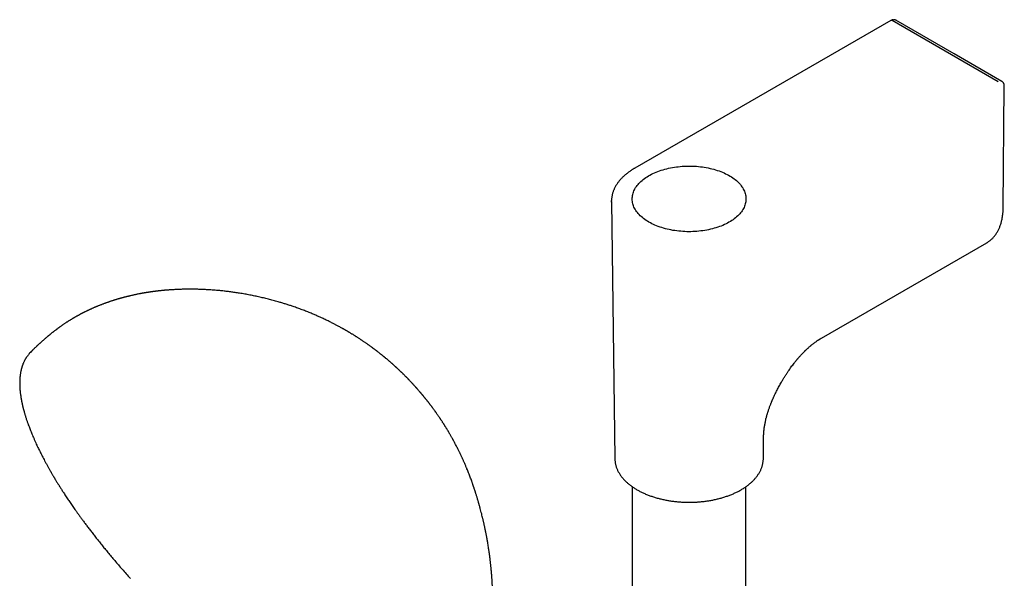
# Model space of a CAD drawing. Header units: millimetres. Extents: x 8 to 1020, y 12 to 2158.
# Tile 13 of 27: x 729 to 920, y 856 to 964. Entities that reach past the tile are written whole.
import ezdxf

# ---------------------------------------------------------------- set-up
doc = ezdxf.new("R2010")
doc.units = ezdxf.units.MM

msp = doc.modelspace()

# ---------------------------------------------------------------- linework, layer by layer
at = {"color": 7, "linetype": 'Continuous', "lineweight": 30}
for p, q in [((897.56, 964.28), (848.06, 935.71)), ((918.31, 952.43), (897.81, 964.26)), ((919.14, 952.45), (919.06, 952.51)), ((919.3, 928.08), (919.51, 951.61)), ((843.57, 929.29), (844.21, 879.5)), ((884.15, 902.83), (916.11, 921.28)), ((916.1, 921.27), (916.11, 921.28)), ((872.92, 879.5), (872.97, 883.75)), ((847.56, 874.08), (847.56, 743.32)), ((869.56, 743.32), (869.56, 874.08))]:
    msp.add_line(p, q, dxfattribs=at)
at = {"color": 7, "linetype": 'Continuous', "lineweight": 30, "flags": 128}
for points in [[(919.06, 952.51), (909.79, 957.86), (898.56, 964.33)], [(850.79, 925.28), (850.51, 925.44), (850.25, 925.61), (850, 925.78), (849.76, 925.96), (849.53, 926.14), (849.32, 926.33), (849.11, 926.52), (848.92, 926.72), (848.74, 926.92), (848.57, 927.12), (848.41, 927.32), (848.27, 927.53), (848.14, 927.75), (848.02, 927.96), (847.91, 928.18), (847.82, 928.4), (847.74, 928.62), (847.68, 928.84), (847.63, 929.06), (847.59, 929.29), (847.57, 929.51), (847.56, 929.74), (847.57, 929.97), (847.59, 930.19), (847.62, 930.41), (847.67, 930.64), (847.73, 930.86), (847.8, 931.08), (847.89, 931.3), (847.99, 931.52), (848.1, 931.74), (848.23, 931.95), (848.37, 932.16), (848.53, 932.37), (848.69, 932.57), (848.87, 932.77), (849.06, 932.97), (849.26, 933.16), (849.48, 933.35), (849.7, 933.53), (849.94, 933.71), (850.19, 933.89), (850.45, 934.05), (850.72, 934.22), (850.99, 934.38), (851.28, 934.53), (851.58, 934.67), (851.89, 934.81), (852.2, 934.95), (852.52, 935.08), (852.85, 935.2), (853.19, 935.31), (853.53, 935.42), (853.88, 935.52), (854.24, 935.61), (854.6, 935.69), (854.97, 935.77), (855.34, 935.84), (855.72, 935.9), (856.1, 935.96), (856.48, 936), (856.86, 936.04), (857.25, 936.07), (857.64, 936.1), (858.03, 936.11), (858.42, 936.12), (858.81, 936.12), (859.2, 936.11), (859.59, 936.09), (859.97, 936.07), (860.36, 936.03), (860.75, 935.99), (861.13, 935.94), (861.5, 935.89), (861.88, 935.82), (862.25, 935.75), (862.61, 935.67), (862.97, 935.59), (863.33, 935.49), (863.68, 935.39), (864.02, 935.28), (864.36, 935.17), (864.68, 935.04), (865.01, 934.92), (865.32, 934.78), (865.62, 934.64), (865.92, 934.49), (866.2, 934.34), (866.48, 934.18), (866.74, 934.01), (867, 933.84), (867.25, 933.67), (867.48, 933.49), (867.7, 933.3), (867.91, 933.11), (868.11, 932.92), (868.3, 932.72), (868.48, 932.52), (868.64, 932.31), (868.79, 932.11), (868.93, 931.9), (869.05, 931.68), (869.16, 931.47), (869.26, 931.25), (869.34, 931.03), (869.42, 930.81), (869.47, 930.58), (869.52, 930.36), (869.54, 930.13), (869.56, 929.91), (869.56, 929.68), (869.55, 929.46), (869.52, 929.23), (869.48, 929.01), (869.43, 928.79), (869.36, 928.56), (869.28, 928.34), (869.19, 928.12), (869.08, 927.91), (868.96, 927.69), (868.83, 927.48), (868.68, 927.27), (868.52, 927.07), (868.35, 926.86), (868.16, 926.67), (867.97, 926.47), (867.76, 926.28), (867.54, 926.09), (867.3, 925.91), (867.06, 925.74), (866.81, 925.57), (866.55, 925.4), (866.27, 925.24), (865.99, 925.08), (865.7, 924.93), (865.39, 924.79), (865.08, 924.65), (864.77, 924.52), (864.44, 924.4), (864.11, 924.28), (863.76, 924.17), (863.42, 924.07), (863.06, 923.97), (862.7, 923.89), (862.34, 923.8), (861.97, 923.73), (861.6, 923.66), (861.22, 923.61), (860.84, 923.56), (860.46, 923.51), (860.07, 923.48), (859.68, 923.45), (859.29, 923.43), (858.9, 923.42), (858.51, 923.42), (858.12, 923.42), (857.73, 923.44), (857.35, 923.46), (856.96, 923.49), (856.57, 923.52), (856.19, 923.57), (855.81, 923.62), (855.43, 923.68), (855.06, 923.75), (854.69, 923.82), (854.33, 923.91), (853.97, 924), (853.62, 924.09), (853.28, 924.2), (852.94, 924.31), (852.6, 924.43), (852.28, 924.56), (851.96, 924.69), (851.66, 924.83), (851.36, 924.97), (851.07, 925.12), (850.79, 925.28)], [(843.57, 929.14), (843.57, 929.29), (843.57, 929.46)], [(844.21, 879.5), (844.21, 879.49), (844.21, 879.49)]]:
    msp.add_lwpolyline(points, dxfattribs=at)
at = {"color": 7, "linetype": 'Continuous', "lineweight": 30}
for points, knots in [([(898.57, 964.33), (898.54, 964.35), (898.47, 964.38), (898.37, 964.42), (898.28, 964.43), (898.22, 964.44), (898.17, 964.45), (898.12, 964.45), (898.04, 964.44), (897.93, 964.43), (897.81, 964.4), (897.69, 964.35), (897.61, 964.31), (897.56, 964.28)], [0, 0, 0, 0, 0.118979, 0.219373, 0.300713, 0.362851, 0.40585, 0.438348, 0.51901, 0.640814, 0.744109, 0.864186, 1, 1, 1, 1]), ([(919.51, 951.61), (919.51, 951.66), (919.51, 951.76), (919.48, 951.89), (919.46, 951.98), (919.43, 952.05), (919.41, 952.1), (919.4, 952.14), (919.38, 952.18), (919.35, 952.22), (919.31, 952.28), (919.25, 952.35), (919.16, 952.43), (919.09, 952.48), (919.05, 952.51)], [0, 0, 0, 0, 0.144056, 0.263973, 0.358285, 0.426003, 0.471512, 0.513191, 0.552794, 0.594199, 0.657839, 0.746852, 0.861128, 1, 1, 1, 1]), ([(848.06, 935.71), (848.02, 935.68), (847.87, 935.6), (847.64, 935.46), (847.36, 935.28), (847.09, 935.09), (846.83, 934.91), (846.58, 934.71), (846.33, 934.52), (846.1, 934.31), (845.87, 934.11), (845.66, 933.9), (845.45, 933.69), (845.25, 933.47), (845.07, 933.25), (844.89, 933.02), (844.72, 932.8), (844.57, 932.57), (844.42, 932.33), (844.29, 932.1), (844.16, 931.86), (844.05, 931.61), (843.95, 931.37), (843.86, 931.13), (843.78, 930.88), (843.72, 930.63), (843.66, 930.38), (843.62, 930.12), (843.59, 929.87), (843.57, 929.65), (843.57, 929.52), (843.57, 929.47)], [0, 0, 0, 0, 0.016695, 0.052195, 0.087724, 0.123278, 0.158855, 0.194453, 0.230068, 0.265699, 0.301343, 0.336998, 0.37266, 0.408327, 0.443998, 0.479668, 0.515337, 0.551004, 0.586666, 0.622325, 0.657982, 0.693638, 0.7293, 0.764972, 0.800662, 0.836381, 0.872141, 0.907955, 0.943839, 0.97981, 1, 1, 1, 1]), ([(916.1, 921.28), (916.15, 921.3), (916.27, 921.37), (916.45, 921.49), (916.66, 921.64), (916.86, 921.81), (917.06, 921.98), (917.25, 922.16), (917.43, 922.36), (917.61, 922.57), (917.78, 922.78), (917.94, 923.01), (918.09, 923.25), (918.24, 923.5), (918.37, 923.76), (918.5, 924.03), (918.62, 924.31), (918.73, 924.6), (918.83, 924.9), (918.92, 925.2), (919, 925.51), (919.07, 925.81), (919.12, 926.12), (919.17, 926.43), (919.21, 926.74), (919.25, 927.05), (919.27, 927.37), (919.29, 927.7), (919.29, 927.93), (919.29, 928.06), (919.29, 928.08)], [0, 0, 0, 0, 0.022977, 0.05949, 0.096152, 0.132982, 0.169996, 0.207207, 0.244627, 0.282262, 0.320119, 0.358196, 0.396492, 0.435, 0.473711, 0.512612, 0.551691, 0.590932, 0.63032, 0.669838, 0.705408, 0.745024, 0.780643, 0.816279, 0.851926, 0.887579, 0.923234, 0.95889, 0.994542, 1, 1, 1, 1]), ([(792.2, 904.32), (792.15, 904.35), (792.05, 904.41), (791.92, 904.48), (791.82, 904.54), (791.74, 904.59), (791.65, 904.63), (791.55, 904.69), (791.37, 904.79), (791.15, 904.92), (790.87, 905.06), (790.6, 905.21), (790.35, 905.34), (790.12, 905.46), (789.87, 905.59), (789.6, 905.73), (789.29, 905.89), (788.95, 906.06), (788.58, 906.24), (788.21, 906.42), (787.85, 906.59), (787.52, 906.74), (787.2, 906.89), (786.88, 907.03), (786.55, 907.17), (786.22, 907.32), (785.86, 907.47), (785.48, 907.63), (785.07, 907.8), (784.64, 907.97), (784.2, 908.14), (783.76, 908.31), (783.33, 908.47), (782.9, 908.63), (782.45, 908.79), (781.93, 908.97), (781.34, 909.17), (780.66, 909.38), (779.99, 909.59), (779.23, 909.82), (778.38, 910.06), (777.45, 910.31), (776.51, 910.54), (775.56, 910.76), (774.6, 910.97), (773.63, 911.17), (772.65, 911.35), (771.7, 911.51), (770.79, 911.65), (769.93, 911.77), (769.08, 911.87), (768.23, 911.97), (767.38, 912.05), (766.54, 912.12), (765.84, 912.17), (765.27, 912.2), (764.84, 912.22), (764.41, 912.24), (763.98, 912.26), (763.56, 912.27), (763.21, 912.28), (762.93, 912.28), (762.71, 912.28), (762.49, 912.29), (762.26, 912.29), (762.05, 912.29), (761.83, 912.29), (761.62, 912.29), (761.34, 912.28), (760.99, 912.28), (760.57, 912.27), (760.15, 912.26), (759.74, 912.24), (759.33, 912.22), (758.92, 912.2), (758.53, 912.18), (758.19, 912.15), (757.9, 912.13), (757.68, 912.12), (757.43, 912.1), (757.2, 912.08), (756.96, 912.05), (756.75, 912.03), (756.53, 912.01), (756.33, 911.99), (756.12, 911.97), (755.93, 911.95), (755.72, 911.92), (755.52, 911.9), (755.33, 911.87), (755.12, 911.85), (754.95, 911.82), (754.81, 911.81), (754.71, 911.79), (754.61, 911.78), (754.49, 911.76), (754.39, 911.75), (754.29, 911.73), (754.19, 911.72), (754.09, 911.7), (753.98, 911.68), (753.87, 911.67), (753.78, 911.65), (753.71, 911.64), (753.62, 911.63), (753.51, 911.61), (753.37, 911.59), (753.24, 911.57), (753.13, 911.55), (753.02, 911.53), (752.9, 911.51), (752.78, 911.48), (752.66, 911.46), (752.54, 911.44), (752.37, 911.41), (752.14, 911.36), (751.86, 911.31), (751.57, 911.25), (751.29, 911.19), (751.01, 911.13), (750.73, 911.06), (750.48, 911.01), (750.26, 910.95), (750.09, 910.91), (749.92, 910.87), (749.75, 910.83), (749.59, 910.79), (749.45, 910.75), (749.36, 910.73), (749.26, 910.7), (749.17, 910.68), (749.06, 910.65), (748.97, 910.62), (748.89, 910.6), (748.82, 910.58), (748.73, 910.56), (748.63, 910.53), (748.53, 910.5), (748.43, 910.47), (748.31, 910.44), (748.18, 910.4), (748.03, 910.36), (747.87, 910.31), (747.71, 910.26), (747.54, 910.21), (747.37, 910.15), (747.19, 910.1), (747.01, 910.04), (746.83, 909.98), (746.66, 909.92), (746.49, 909.87), (746.33, 909.81), (746.14, 909.74), (745.93, 909.67), (745.71, 909.59), (745.48, 909.51), (745.26, 909.42), (745.04, 909.34), (744.81, 909.25), (744.59, 909.17), (744.39, 909.08), (744.2, 909.01), (744.03, 908.94), (743.85, 908.86), (743.69, 908.79), (743.51, 908.72), (743.35, 908.64), (743.18, 908.57), (743.01, 908.49), (742.85, 908.42), (742.67, 908.34), (742.51, 908.26), (742.35, 908.19), (742.18, 908.1), (742, 908.02), (741.82, 907.93), (741.68, 907.86), (741.57, 907.81), (741.49, 907.76), (741.39, 907.72), (741.29, 907.66), (741.17, 907.6), (741.07, 907.55), (740.98, 907.5), (740.9, 907.46), (740.81, 907.41), (740.7, 907.35), (740.56, 907.27), (740.45, 907.22), (740.39, 907.19)], [0, 0, 0, 0, 0.003401, 0.006204, 0.008409, 0.010018, 0.01133, 0.013979, 0.016752, 0.022262, 0.028399, 0.033996, 0.039357, 0.044181, 0.048564, 0.054851, 0.061146, 0.068081, 0.075836, 0.083667, 0.091144, 0.09774, 0.104181, 0.110646, 0.117095, 0.123753, 0.131177, 0.138724, 0.146245, 0.155718, 0.164313, 0.172789, 0.181307, 0.189856, 0.198412, 0.207281, 0.220273, 0.233305, 0.246278, 0.259195, 0.277189, 0.294848, 0.312686, 0.330639, 0.348705, 0.366881, 0.385165, 0.403553, 0.420155, 0.435979, 0.451718, 0.467515, 0.483237, 0.498883, 0.514334, 0.522108, 0.53013, 0.538181, 0.546259, 0.554183, 0.561411, 0.565501, 0.569713, 0.573621, 0.577948, 0.582191, 0.585509, 0.590184, 0.593655, 0.601506, 0.609393, 0.617054, 0.624618, 0.632531, 0.639952, 0.647161, 0.654734, 0.658872, 0.663359, 0.667165, 0.672703, 0.676362, 0.680553, 0.68442, 0.688669, 0.691791, 0.695913, 0.699512, 0.703669, 0.707139, 0.710509, 0.715028, 0.717089, 0.718517, 0.720454, 0.722938, 0.724831, 0.726527, 0.728506, 0.730329, 0.732436, 0.734615, 0.736265, 0.737439, 0.738978, 0.741084, 0.744033, 0.746404, 0.748459, 0.75042, 0.752863, 0.755176, 0.757151, 0.759499, 0.762285, 0.766712, 0.772897, 0.777805, 0.783459, 0.788888, 0.793693, 0.799904, 0.803164, 0.806367, 0.809465, 0.812726, 0.816533, 0.818713, 0.820487, 0.822072, 0.823992, 0.826226, 0.828097, 0.829375, 0.830598, 0.832406, 0.834627, 0.836561, 0.838144, 0.840401, 0.843161, 0.845848, 0.849199, 0.852307, 0.855318, 0.858967, 0.862544, 0.865801, 0.86937, 0.87308, 0.875906, 0.879538, 0.88267, 0.886985, 0.891583, 0.896005, 0.900443, 0.904982, 0.909268, 0.913907, 0.918061, 0.921643, 0.925306, 0.928324, 0.93228, 0.935277, 0.938932, 0.942448, 0.945498, 0.9494, 0.952323, 0.956032, 0.95939, 0.962512, 0.966594, 0.970256, 0.973547, 0.975253, 0.977037, 0.978965, 0.981156, 0.983612, 0.986002, 0.987808, 0.989357, 0.991182, 0.993382, 0.9963, 1, 1, 1, 1]), ([(740.39, 907.19), (740.34, 907.15), (740.23, 907.09), (740.09, 907.01), (739.97, 906.95), (739.87, 906.89), (739.77, 906.83), (739.66, 906.77), (739.55, 906.71), (739.43, 906.64), (739.32, 906.57), (739.2, 906.5), (739.05, 906.41), (738.9, 906.31), (738.74, 906.22), (738.59, 906.12), (738.44, 906.03), (738.29, 905.93), (738.12, 905.82), (737.94, 905.7), (737.75, 905.57), (737.58, 905.46), (737.44, 905.37), (737.32, 905.28), (737.19, 905.19), (737.06, 905.1), (736.95, 905.02), (736.85, 904.95), (736.75, 904.88), (736.65, 904.8), (736.54, 904.72), (736.42, 904.63), (736.31, 904.55), (736.21, 904.47), (736.1, 904.39), (735.96, 904.29), (735.82, 904.18), (735.69, 904.08), (735.57, 903.98), (735.44, 903.88), (735.31, 903.78), (735.2, 903.69), (735.1, 903.61), (735.02, 903.54), (734.93, 903.47), (734.82, 903.38), (734.72, 903.3), (734.63, 903.23), (734.54, 903.15), (734.43, 903.06), (734.3, 902.95), (734.16, 902.83), (734.04, 902.72), (733.93, 902.62), (733.8, 902.51), (733.65, 902.38), (733.5, 902.25), (733.36, 902.12), (733.22, 902), (733.08, 901.87), (732.97, 901.77), (732.87, 901.68), (732.79, 901.6), (732.7, 901.52), (732.6, 901.42), (732.48, 901.31), (732.36, 901.2), (732.23, 901.07), (732.08, 900.93), (731.92, 900.77), (731.75, 900.61), (731.63, 900.48), (731.53, 900.39), (731.45, 900.31), (731.35, 900.21), (731.26, 900.11), (731.2, 900.05), (731.18, 900.03)], [0, 0, 0, 0, 0.0174175, 0.0313237, 0.0418606, 0.0515388, 0.0613451, 0.0709574, 0.083731, 0.0946319, 0.105548, 0.1178061, 0.1316323, 0.1483903, 0.1649769, 0.1797784, 0.1948723, 0.2095902, 0.2259998, 0.2462181, 0.2672346, 0.2842314, 0.2991097, 0.3094292, 0.3230746, 0.3379327, 0.3498932, 0.3600622, 0.3694524, 0.3799556, 0.3922811, 0.4049326, 0.4169963, 0.4267222, 0.4385455, 0.45291, 0.4694126, 0.4841248, 0.4955386, 0.5090666, 0.5248793, 0.5377758, 0.5472545, 0.5552476, 0.5655199, 0.577851, 0.5892239, 0.5988466, 0.606734, 0.6196316, 0.6357056, 0.6522503, 0.6657765, 0.6763276, 0.6910974, 0.7094629, 0.7265439, 0.7415012, 0.7583466, 0.7740259, 0.7886931, 0.7992044, 0.8073415, 0.8166846, 0.8295968, 0.8441254, 0.8581288, 0.8727834, 0.8895299, 0.9103302, 0.9307775, 0.9489481, 0.9565912, 0.9659429, 0.9780083, 0.9927932, 1, 1, 1, 1]), ([(814.53, 829.68), (814.56, 829.72), (814.61, 829.79), (814.68, 829.89), (814.74, 829.97), (814.78, 830.02), (814.85, 830.12), (815, 830.33), (815.29, 830.75), (815.67, 831.32), (816.09, 831.99), (816.41, 832.54), (816.65, 832.98), (816.82, 833.3), (816.99, 833.63), (817.15, 833.96), (817.31, 834.27), (817.44, 834.57), (817.57, 834.86), (817.71, 835.16), (817.84, 835.49), (817.99, 835.85), (818.13, 836.21), (818.26, 836.57), (818.38, 836.91), (818.51, 837.26), (818.61, 837.59), (818.7, 837.86), (818.76, 838.07), (818.83, 838.27), (818.89, 838.48), (818.96, 838.72), (819.03, 838.96), (819.09, 839.18), (819.14, 839.38), (819.19, 839.56), (819.24, 839.76), (819.29, 839.95), (819.33, 840.14), (819.38, 840.31), (819.41, 840.47), (819.45, 840.62), (819.48, 840.78), (819.52, 840.95), (819.56, 841.14), (819.6, 841.32), (819.63, 841.47), (819.66, 841.59), (819.68, 841.71), (819.71, 841.83), (819.74, 841.97), (819.77, 842.13), (819.8, 842.3), (819.83, 842.45), (819.85, 842.6), (819.88, 842.74), (819.9, 842.88), (819.93, 843.02), (819.95, 843.16), (819.97, 843.28), (819.99, 843.39), (820, 843.49), (820.02, 843.59), (820.04, 843.69), (820.05, 843.82), (820.07, 843.95), (820.09, 844.08), (820.11, 844.18), (820.12, 844.26), (820.13, 844.35), (820.14, 844.45), (820.16, 844.57), (820.18, 844.7), (820.19, 844.83), (820.21, 844.93), (820.22, 845.03), (820.23, 845.13), (820.25, 845.26), (820.26, 845.4), (820.28, 845.56), (820.3, 845.73), (820.32, 845.9), (820.34, 846.09), (820.36, 846.29), (820.37, 846.47), (820.39, 846.66), (820.41, 846.85), (820.42, 847.03), (820.43, 847.17), (820.44, 847.29), (820.45, 847.43), (820.47, 847.58), (820.47, 847.72), (820.48, 847.84), (820.49, 847.96), (820.5, 848.16), (820.52, 848.43), (820.54, 848.74), (820.55, 849.05), (820.56, 849.34), (820.57, 849.65), (820.58, 849.95), (820.59, 850.24), (820.6, 850.54), (820.6, 850.81), (820.6, 851.1), (820.61, 851.37), (820.61, 851.64), (820.61, 851.92), (820.61, 852.16), (820.6, 852.38), (820.6, 852.58), (820.6, 852.79), (820.59, 853), (820.59, 853.19), (820.59, 853.38), (820.58, 853.55), (820.58, 853.74), (820.57, 853.99), (820.56, 854.31), (820.54, 854.66), (820.53, 855.01), (820.51, 855.32), (820.49, 855.61), (820.48, 855.89), (820.46, 856.18), (820.44, 856.48), (820.42, 856.77), (820.4, 857.02), (820.38, 857.22), (820.37, 857.38), (820.35, 857.57), (820.33, 857.77), (820.31, 857.98), (820.3, 858.17), (820.28, 858.36), (820.26, 858.57), (820.23, 858.81), (820.21, 859.04), (820.18, 859.28), (820.16, 859.51), (820.13, 859.72), (820.11, 859.91), (820.09, 860.1), (820.07, 860.26), (820.05, 860.41), (820.03, 860.57), (820.01, 860.73), (819.98, 860.91), (819.96, 861.09), (819.93, 861.29), (819.9, 861.5), (819.86, 861.79), (819.8, 862.16), (819.73, 862.61), (819.66, 863.04), (819.59, 863.45), (819.53, 863.81), (819.47, 864.17), (819.4, 864.52), (819.34, 864.84), (819.29, 865.11), (819.25, 865.33), (819.21, 865.51), (819.18, 865.67), (819.14, 865.84), (819.1, 866.03), (819.06, 866.23), (819.02, 866.43), (818.97, 866.63), (818.93, 866.82), (818.89, 867), (818.86, 867.16), (818.82, 867.33), (818.78, 867.5), (818.74, 867.68), (818.67, 867.95), (818.58, 868.33), (818.46, 868.82), (818.32, 869.35), (818.21, 869.76), (818.13, 870.07), (818.08, 870.26), (818.03, 870.44), (817.98, 870.6), (817.94, 870.75), (817.9, 870.9), (817.85, 871.07), (817.8, 871.26), (817.72, 871.5), (817.64, 871.78), (817.56, 872.06), (817.48, 872.31), (817.4, 872.56), (817.33, 872.79), (817.26, 872.99), (817.21, 873.17), (817.15, 873.34), (817.1, 873.5), (817.06, 873.63), (817.01, 873.76), (816.96, 873.91), (816.91, 874.06), (816.86, 874.2), (816.81, 874.36), (816.74, 874.56), (816.66, 874.77), (816.6, 874.96), (816.51, 875.21), (816.39, 875.52), (816.25, 875.91), (816.09, 876.32), (815.93, 876.74), (815.77, 877.14), (815.63, 877.48), (815.52, 877.75), (815.42, 877.99), (815.31, 878.26), (815.19, 878.52), (815.08, 878.79), (814.97, 879.03), (814.86, 879.27), (814.76, 879.5), (814.67, 879.71), (814.58, 879.9), (814.5, 880.07), (814.41, 880.25), (814.32, 880.44), (814.22, 880.65), (814.11, 880.88), (813.98, 881.14), (813.84, 881.42), (813.68, 881.74), (813.52, 882.06), (813.35, 882.37), (813.2, 882.65), (813.08, 882.87), (812.99, 883.05), (812.91, 883.18), (812.84, 883.32), (812.75, 883.48), (812.63, 883.69), (812.5, 883.92), (812.37, 884.15), (812.25, 884.35), (812.15, 884.52), (812.07, 884.66), (811.99, 884.8), (811.91, 884.92), (811.84, 885.05), (811.76, 885.19), (811.67, 885.33), (811.57, 885.49), (811.47, 885.65), (811.37, 885.81), (811.28, 885.96), (811.19, 886.09), (811.11, 886.23), (811.01, 886.37), (810.91, 886.53), (810.8, 886.7), (810.69, 886.87), (810.6, 887.01), (810.51, 887.13), (810.43, 887.26), (810.34, 887.4), (810.21, 887.58), (810.06, 887.8), (809.89, 888.05), (809.72, 888.29), (809.55, 888.54), (809.36, 888.79), (809.17, 889.06), (809.01, 889.28), (808.88, 889.45), (808.79, 889.58), (808.69, 889.71), (808.58, 889.85), (808.48, 889.98), (808.39, 890.1), (808.3, 890.22), (808.2, 890.35), (808.1, 890.47), (808.02, 890.58), (807.94, 890.69), (807.85, 890.8), (807.76, 890.91), (807.67, 891.02), (807.6, 891.11), (807.55, 891.18), (807.49, 891.24), (807.43, 891.32), (807.35, 891.42), (807.26, 891.53), (807.17, 891.64), (807.07, 891.75), (806.98, 891.87), (806.88, 891.99), (806.78, 892.1), (806.69, 892.21), (806.6, 892.32), (806.51, 892.42), (806.42, 892.53), (806.31, 892.65), (806.21, 892.77), (806.12, 892.88), (806.05, 892.95), (805.99, 893.02), (805.93, 893.1), (805.85, 893.19), (805.76, 893.28), (805.68, 893.38), (805.6, 893.46), (805.52, 893.55), (805.44, 893.64), (805.35, 893.74), (805.24, 893.86), (805.13, 893.98), (805.03, 894.08), (804.95, 894.18), (804.85, 894.28), (804.74, 894.39), (804.62, 894.52), (804.5, 894.65), (804.41, 894.75), (804.32, 894.84), (804.22, 894.94), (804.11, 895.05), (804.02, 895.15), (803.94, 895.23), (803.85, 895.32), (803.75, 895.43), (803.62, 895.56), (803.47, 895.7), (803.32, 895.85), (803.2, 895.97), (803.09, 896.07), (803, 896.17), (802.9, 896.27), (802.78, 896.38), (802.67, 896.48), (802.56, 896.58), (802.46, 896.69), (802.33, 896.81), (802.19, 896.93), (802.06, 897.05), (801.95, 897.15), (801.85, 897.25), (801.73, 897.36), (801.6, 897.48), (801.47, 897.59), (801.36, 897.7), (801.25, 897.79), (801.14, 897.89), (801.01, 898), (800.88, 898.12), (800.75, 898.23), (800.64, 898.33), (800.52, 898.43), (800.39, 898.54), (800.25, 898.66), (800.1, 898.78), (799.98, 898.89), (799.88, 898.97), (799.8, 899.04), (799.71, 899.11), (799.61, 899.19), (799.5, 899.28), (799.39, 899.38), (799.28, 899.47), (799.18, 899.54), (799.1, 899.61), (799.01, 899.68), (798.91, 899.76), (798.78, 899.86), (798.63, 899.98), (798.48, 900.1), (798.35, 900.2), (798.23, 900.29), (798.12, 900.38), (798, 900.47), (797.87, 900.56), (797.74, 900.66), (797.62, 900.76), (797.5, 900.84), (797.39, 900.92), (797.28, 901.01), (797.15, 901.1), (797, 901.21), (796.83, 901.33), (796.67, 901.45), (796.51, 901.56), (796.37, 901.66), (796.2, 901.78), (796.02, 901.9), (795.81, 902.05), (795.61, 902.18), (795.43, 902.31), (795.27, 902.41), (795.12, 902.51), (794.96, 902.62), (794.77, 902.74), (794.57, 902.87), (794.38, 902.99), (794.22, 903.1), (794.07, 903.2), (793.92, 903.29), (793.76, 903.39), (793.58, 903.5), (793.38, 903.62), (793.19, 903.73), (793.02, 903.84), (792.87, 903.93), (792.75, 904), (792.66, 904.05), (792.58, 904.1), (792.48, 904.16), (792.35, 904.23), (792.26, 904.29), (792.2, 904.32)], [0, 0, 0, 0, 0.001906, 0.003412, 0.004516, 0.005291, 0.006042, 0.009077, 0.014566, 0.024461, 0.033475, 0.042797, 0.047057, 0.051367, 0.055729, 0.060147, 0.064409, 0.068141, 0.071844, 0.075703, 0.079949, 0.084414, 0.089584, 0.094126, 0.098227, 0.102496, 0.107561, 0.110418, 0.112886, 0.115293, 0.117863, 0.121006, 0.124104, 0.126724, 0.129051, 0.131488, 0.133624, 0.136113, 0.138452, 0.140511, 0.142313, 0.144091, 0.145961, 0.148099, 0.15048, 0.152652, 0.154432, 0.155798, 0.157132, 0.158522, 0.160164, 0.1622, 0.164152, 0.166082, 0.167741, 0.169345, 0.171178, 0.172722, 0.174454, 0.176033, 0.177276, 0.178365, 0.179465, 0.180727, 0.18223, 0.183991, 0.18548, 0.186601, 0.187584, 0.188572, 0.189675, 0.191121, 0.192877, 0.194417, 0.195578, 0.19658, 0.197838, 0.19928, 0.201067, 0.202946, 0.204911, 0.206874, 0.209204, 0.21166, 0.2136, 0.215698, 0.218303, 0.220451, 0.221823, 0.223081, 0.224737, 0.226707, 0.228328, 0.229565, 0.230907, 0.232499, 0.236705, 0.240302, 0.243175, 0.247395, 0.250285, 0.253907, 0.257481, 0.260501, 0.263975, 0.266699, 0.270393, 0.273273, 0.2761, 0.279823, 0.281437, 0.283764, 0.286455, 0.28881, 0.290901, 0.292998, 0.295094, 0.296876, 0.299569, 0.303403, 0.307791, 0.311512, 0.315333, 0.318477, 0.321374, 0.325036, 0.328253, 0.331622, 0.335166, 0.336766, 0.338553, 0.340685, 0.343159, 0.345587, 0.34768, 0.349687, 0.352264, 0.355006, 0.35772, 0.360412, 0.363123, 0.365841, 0.368157, 0.370227, 0.37212, 0.373891, 0.375467, 0.377527, 0.3795, 0.381631, 0.38392, 0.38641, 0.389129, 0.393862, 0.399155, 0.404778, 0.409065, 0.413335, 0.41759, 0.421807, 0.425616, 0.428891, 0.431642, 0.433335, 0.435191, 0.437225, 0.439447, 0.441849, 0.444207, 0.446492, 0.448772, 0.451228, 0.453764, 0.456119, 0.458297, 0.460378, 0.462478, 0.468245, 0.474281, 0.480678, 0.487294, 0.489679, 0.492064, 0.494328, 0.49632, 0.498135, 0.500018, 0.502027, 0.504368, 0.507124, 0.511256, 0.514639, 0.517793, 0.520918, 0.524087, 0.52635, 0.528614, 0.530793, 0.532941, 0.534351, 0.536049, 0.538155, 0.540122, 0.541569, 0.543605, 0.546326, 0.549133, 0.551523, 0.553816, 0.558416, 0.563529, 0.568729, 0.574083, 0.579573, 0.583959, 0.587008, 0.589892, 0.593154, 0.59693, 0.600043, 0.603123, 0.606172, 0.609136, 0.611826, 0.614108, 0.616216, 0.618457, 0.620835, 0.623448, 0.626364, 0.629584, 0.633285, 0.637324, 0.64164, 0.645672, 0.649283, 0.652473, 0.654379, 0.656094, 0.657731, 0.659781, 0.662304, 0.665746, 0.668811, 0.671497, 0.673601, 0.675534, 0.677306, 0.678917, 0.680488, 0.682404, 0.68433, 0.6864, 0.688582, 0.69085, 0.69291, 0.694651, 0.696281, 0.698252, 0.700564, 0.702933, 0.705201, 0.707189, 0.708774, 0.710389, 0.712412, 0.714558, 0.717885, 0.721485, 0.724857, 0.727945, 0.732096, 0.735594, 0.73946, 0.741276, 0.742989, 0.744924, 0.74706, 0.748928, 0.750472, 0.752225, 0.754135, 0.756059, 0.757663, 0.759002, 0.760575, 0.76251, 0.764057, 0.765335, 0.766332, 0.767162, 0.76832, 0.769862, 0.771552, 0.773032, 0.774925, 0.776626, 0.77834, 0.780147, 0.781792, 0.78337, 0.784825, 0.786416, 0.788336, 0.790493, 0.791923, 0.793038, 0.793926, 0.795071, 0.796544, 0.798093, 0.799607, 0.800849, 0.802133, 0.803491, 0.805089, 0.806944, 0.80899, 0.810685, 0.811937, 0.813409, 0.815367, 0.817496, 0.819565, 0.821225, 0.822436, 0.824065, 0.826019, 0.827621, 0.828761, 0.830173, 0.831847, 0.833898, 0.836448, 0.839074, 0.841012, 0.84266, 0.843958, 0.845598, 0.847665, 0.849537, 0.850918, 0.852613, 0.854676, 0.856979, 0.859061, 0.860724, 0.862225, 0.864134, 0.866245, 0.868273, 0.87005, 0.871517, 0.873182, 0.875254, 0.87734, 0.87929, 0.880956, 0.882574, 0.884564, 0.886842, 0.889163, 0.891187, 0.892353, 0.893534, 0.89484, 0.896303, 0.897991, 0.899854, 0.901469, 0.902848, 0.904054, 0.905265, 0.90662, 0.908383, 0.910961, 0.913169, 0.915042, 0.916685, 0.918432, 0.919982, 0.921771, 0.923815, 0.925702, 0.927187, 0.928753, 0.930319, 0.93211, 0.934241, 0.936727, 0.939252, 0.941218, 0.943275, 0.945431, 0.947988, 0.951001, 0.954045, 0.956405, 0.958548, 0.960508, 0.962638, 0.965343, 0.968213, 0.970851, 0.973037, 0.975002, 0.976977, 0.979077, 0.981493, 0.984285, 0.986905, 0.989053, 0.991147, 0.993053, 0.993866, 0.994854, 0.996205, 0.997921, 1, 1, 1, 1]), ([(872.97, 883.75), (872.97, 883.78), (872.97, 883.85), (872.98, 883.93), (872.98, 884), (872.98, 884.05), (872.98, 884.12), (872.99, 884.2), (872.99, 884.3), (873, 884.4), (873, 884.49), (873.01, 884.59), (873.02, 884.68), (873.03, 884.76), (873.03, 884.82), (873.04, 884.89), (873.05, 884.98), (873.06, 885.06), (873.07, 885.15), (873.08, 885.26), (873.1, 885.41), (873.12, 885.59), (873.15, 885.76), (873.19, 885.99), (873.24, 886.27), (873.31, 886.62), (873.39, 886.99), (873.46, 887.3), (873.52, 887.53), (873.56, 887.67), (873.59, 887.79), (873.63, 887.94), (873.68, 888.11), (873.74, 888.31), (873.81, 888.54), (873.9, 888.79), (873.99, 889.07), (874.09, 889.36), (874.19, 889.65), (874.29, 889.91), (874.38, 890.15), (874.46, 890.33), (874.52, 890.48), (874.56, 890.59), (874.6, 890.68), (874.64, 890.77), (874.68, 890.86), (874.74, 891), (874.81, 891.17), (874.91, 891.38), (875.02, 891.63), (875.15, 891.92), (875.31, 892.24), (875.48, 892.59), (875.68, 892.97), (875.88, 893.35), (876.09, 893.74), (876.31, 894.12), (876.55, 894.54), (876.83, 895.01), (877.13, 895.5), (877.44, 895.97), (877.74, 896.42), (878.03, 896.84), (878.31, 897.24), (878.59, 897.61), (878.82, 897.91), (879.01, 898.15), (879.14, 898.32), (879.25, 898.46), (879.34, 898.56), (879.41, 898.64), (879.45, 898.7), (879.5, 898.75), (879.55, 898.81), (879.63, 898.91), (879.76, 899.06), (879.92, 899.24), (880.1, 899.45), (880.27, 899.63), (880.42, 899.78), (880.55, 899.92), (880.67, 900.04), (880.79, 900.17), (880.91, 900.29), (881.02, 900.4), (881.1, 900.48), (881.16, 900.53), (881.21, 900.58), (881.27, 900.64), (881.35, 900.72), (881.45, 900.81), (881.58, 900.92), (881.72, 901.05), (881.88, 901.19), (882.02, 901.31), (882.14, 901.41), (882.27, 901.52), (882.45, 901.66), (882.68, 901.84), (882.93, 902.03), (883.17, 902.2), (883.34, 902.32), (883.45, 902.4), (883.52, 902.44), (883.59, 902.49), (883.67, 902.54), (883.74, 902.58), (883.8, 902.62), (883.85, 902.65), (883.9, 902.68), (883.97, 902.72), (884.06, 902.78), (884.12, 902.81), (884.16, 902.83)], [0, 0, 0, 0, 0.007299, 0.013035, 0.017227, 0.020186, 0.023224, 0.029829, 0.036344, 0.041646, 0.047523, 0.054087, 0.05982, 0.063899, 0.066682, 0.070754, 0.076071, 0.081338, 0.085887, 0.08996, 0.100516, 0.109918, 0.118513, 0.128247, 0.145057, 0.161802, 0.179008, 0.197713, 0.205375, 0.211366, 0.216361, 0.222512, 0.230363, 0.23947, 0.248859, 0.260692, 0.27275, 0.285048, 0.297581, 0.30911, 0.318889, 0.326917, 0.332736, 0.337252, 0.340639, 0.343903, 0.347989, 0.352903, 0.360371, 0.369224, 0.379505, 0.391267, 0.40457, 0.41947, 0.435006, 0.451428, 0.467717, 0.483814, 0.49968, 0.521752, 0.543196, 0.563931, 0.583876, 0.602963, 0.621177, 0.638567, 0.655088, 0.664718, 0.672955, 0.679815, 0.685017, 0.68901, 0.691795, 0.693574, 0.69693, 0.70189, 0.708426, 0.720491, 0.731492, 0.741437, 0.751216, 0.757979, 0.765191, 0.772855, 0.780792, 0.787465, 0.792523, 0.79536, 0.798163, 0.802061, 0.80706, 0.813169, 0.819843, 0.830951, 0.840981, 0.849822, 0.857039, 0.864737, 0.874869, 0.892173, 0.910125, 0.926296, 0.942079, 0.946839, 0.95143, 0.956535, 0.962305, 0.968085, 0.972574, 0.975817, 0.979749, 0.98476, 0.991455, 1, 1, 1, 1]), ([(731.05, 899.89), (731.01, 899.85), (730.93, 899.76), (730.81, 899.62), (730.68, 899.45), (730.56, 899.29), (730.46, 899.14), (730.37, 899.01), (730.3, 898.89), (730.22, 898.75), (730.13, 898.6), (730.05, 898.44), (729.97, 898.27), (729.88, 898.09), (729.81, 897.92), (729.74, 897.76), (729.69, 897.61), (729.64, 897.46), (729.59, 897.32), (729.55, 897.2), (729.52, 897.09), (729.5, 897.01), (729.48, 896.93), (729.46, 896.86), (729.44, 896.78), (729.41, 896.68), (729.39, 896.57), (729.36, 896.43), (729.32, 896.26), (729.29, 896.05), (729.25, 895.81), (729.22, 895.6), (729.2, 895.42), (729.19, 895.28), (729.18, 895.14), (729.17, 895.02), (729.16, 894.91), (729.15, 894.81), (729.15, 894.73), (729.15, 894.67), (729.15, 894.6), (729.14, 894.54), (729.14, 894.46), (729.14, 894.38), (729.14, 894.27), (729.14, 894.14), (729.14, 893.99), (729.14, 893.83), (729.14, 893.59), (729.16, 893.25), (729.19, 892.82), (729.24, 892.3), (729.32, 891.68), (729.41, 891.15), (729.47, 890.78), (729.51, 890.59), (729.55, 890.4), (729.59, 890.22), (729.62, 890.07), (729.65, 889.94), (729.67, 889.84), (729.69, 889.76), (729.7, 889.71), (729.71, 889.65), (729.73, 889.58), (729.76, 889.47), (729.79, 889.33), (729.83, 889.18), (729.87, 889.01), (729.92, 888.85), (729.97, 888.66), (730.02, 888.47), (730.08, 888.28), (730.13, 888.1), (730.2, 887.87), (730.28, 887.61), (730.37, 887.31), (730.46, 887.03), (730.55, 886.77), (730.64, 886.52), (730.72, 886.28), (730.82, 886.01), (730.94, 885.69), (731.08, 885.31), (731.24, 884.91), (731.41, 884.49), (731.59, 884.04), (731.8, 883.56), (732.02, 883.06), (732.3, 882.44), (732.64, 881.69), (733.06, 880.84), (733.5, 879.98), (733.88, 879.24), (734.22, 878.62), (734.49, 878.12), (734.76, 877.63), (735.01, 877.21), (735.2, 876.86), (735.35, 876.6), (735.49, 876.37), (735.61, 876.17), (735.7, 876.01), (735.78, 875.88), (735.84, 875.79), (735.88, 875.71), (735.92, 875.64), (735.97, 875.57), (736.04, 875.44), (736.15, 875.26), (736.29, 875.03), (736.44, 874.78), (736.6, 874.53), (736.76, 874.27), (736.93, 874), (737.11, 873.72), (737.29, 873.44), (737.47, 873.16), (737.75, 872.72), (738.14, 872.13), (738.56, 871.5), (738.9, 870.99), (739.16, 870.61), (739.42, 870.24), (739.69, 869.86), (739.97, 869.45), (740.28, 869.02), (740.61, 868.55), (740.98, 868.04), (741.37, 867.51), (741.8, 866.93), (742.26, 866.32), (742.74, 865.68), (743.26, 865.01), (743.81, 864.31), (744.39, 863.57), (744.98, 862.83), (745.59, 862.08), (746.2, 861.34), (746.84, 860.57), (747.52, 859.77), (748.22, 858.95), (748.96, 858.1), (749.73, 857.23), (750.26, 856.64), (750.53, 856.34)], [0, 0, 0, 0, 0.005952, 0.013931, 0.022013, 0.030168, 0.036332, 0.04202, 0.047407, 0.05323, 0.05957, 0.066297, 0.073371, 0.080678, 0.088219, 0.09385, 0.099604, 0.105412, 0.110655, 0.115183, 0.118997, 0.122097, 0.124418, 0.126991, 0.129958, 0.13332, 0.137076, 0.141219, 0.147939, 0.155199, 0.162998, 0.171337, 0.17592, 0.180619, 0.184996, 0.18891, 0.192361, 0.195348, 0.197849, 0.199895, 0.201686, 0.203711, 0.205994, 0.208534, 0.211333, 0.215601, 0.220312, 0.225146, 0.230043, 0.241949, 0.254206, 0.266811, 0.285901, 0.304907, 0.309872, 0.31483, 0.319783, 0.324435, 0.328438, 0.331793, 0.334148, 0.336029, 0.337435, 0.338646, 0.340263, 0.343026, 0.346521, 0.350749, 0.354479, 0.358638, 0.363225, 0.367938, 0.372523, 0.376981, 0.381311, 0.388728, 0.395739, 0.402344, 0.408544, 0.414338, 0.419728, 0.425076, 0.433064, 0.44153, 0.450474, 0.459896, 0.469796, 0.480174, 0.491029, 0.502332, 0.520208, 0.538026, 0.555783, 0.573482, 0.583367, 0.593234, 0.603082, 0.612879, 0.618556, 0.623637, 0.628124, 0.632016, 0.635313, 0.637606, 0.639485, 0.640952, 0.642037, 0.643454, 0.645471, 0.649314, 0.653836, 0.659038, 0.663621, 0.668627, 0.673982, 0.679349, 0.684687, 0.689996, 0.695277, 0.709651, 0.723808, 0.730948, 0.738031, 0.745057, 0.752052, 0.759497, 0.767575, 0.776285, 0.785608, 0.795561, 0.806144, 0.817358, 0.829201, 0.841447, 0.854301, 0.867762, 0.881831, 0.894907, 0.908467, 0.922511, 0.93704, 0.952053, 0.967551, 0.983533, 1, 1, 1, 1]), ([(731.42, 900.26), (731.41, 900.25), (731.28, 900.14), (731.16, 900.01), (731.06, 899.9)], [0, 0, 0, 0, 0.0955774, 1, 1, 1, 1]), ([(844.21, 879.49), (844.21, 879.41), (844.21, 879.25), (844.24, 879), (844.27, 878.75), (844.32, 878.5), (844.38, 878.24), (844.45, 877.99), (844.53, 877.74), (844.63, 877.48), (844.75, 877.23), (844.87, 876.98), (845.01, 876.73), (845.16, 876.49), (845.33, 876.24), (845.51, 876), (845.7, 875.76), (845.9, 875.53), (846.12, 875.3), (846.34, 875.08), (846.56, 874.87), (846.8, 874.67), (847.03, 874.48), (847.27, 874.29), (847.53, 874.1), (847.79, 873.92), (848.06, 873.75), (848.34, 873.58), (848.62, 873.41), (848.91, 873.25), (849.21, 873.09), (849.52, 872.94), (849.84, 872.8), (850.16, 872.66), (850.49, 872.52), (850.82, 872.39), (851.16, 872.27), (851.5, 872.15), (851.85, 872.04), (852.21, 871.93), (852.57, 871.83), (852.93, 871.74), (853.3, 871.65), (853.67, 871.57), (854.05, 871.49), (854.42, 871.42), (854.8, 871.35), (855.19, 871.3), (855.57, 871.25), (855.96, 871.2), (856.34, 871.16), (856.72, 871.13), (857.09, 871.11), (857.45, 871.09), (857.75, 871.08), (858.03, 871.07), (858.29, 871.06), (858.47, 871.06), (858.56, 871.06)], [0, 0, 0, 0, 0.0167615, 0.0352295, 0.0537806, 0.0724236, 0.0911664, 0.1100151, 0.1289745, 0.1480476, 0.1672355, 0.1865372, 0.20595, 0.2254696, 0.2450901, 0.2648045, 0.2846052, 0.304484, 0.3244326, 0.3423865, 0.36239, 0.3803703, 0.3983602, 0.416356, 0.4343553, 0.4523564, 0.4703575, 0.488357, 0.5063536, 0.5243464, 0.5423344, 0.560317, 0.5782937, 0.5962639, 0.614227, 0.6321827, 0.6501305, 0.6680698, 0.6860001, 0.7039207, 0.7218307, 0.7397289, 0.7576139, 0.7754837, 0.7933356, 0.8111657, 0.8289684, 0.8467356, 0.8644544, 0.882104, 0.8996478, 0.9170156, 0.9340537, 0.9503496, 0.9648787, 0.9754565, 0.9873015, 1, 1, 1, 1]), ([(858.56, 871.06), (858.71, 871.06), (858.92, 871.06), (859.22, 871.07), (859.47, 871.08), (859.78, 871.09), (860.1, 871.11), (860.44, 871.13), (860.78, 871.16), (861.14, 871.2), (861.49, 871.24), (861.85, 871.29), (862.22, 871.34), (862.58, 871.4), (862.95, 871.46), (863.31, 871.54), (863.67, 871.61), (864.04, 871.7), (864.39, 871.79), (864.75, 871.88), (865.1, 871.99), (865.45, 872.09), (865.79, 872.21), (866.13, 872.33), (866.47, 872.45), (866.8, 872.58), (867.12, 872.72), (867.44, 872.86), (867.75, 873.01), (868.05, 873.16), (868.35, 873.32), (868.64, 873.49), (868.92, 873.65), (869.19, 873.83), (869.46, 874.01), (869.72, 874.19), (869.97, 874.38), (870.21, 874.57), (870.44, 874.76), (870.67, 874.96), (870.88, 875.17), (871.08, 875.38), (871.28, 875.59), (871.46, 875.8), (871.64, 876.02), (871.8, 876.25), (871.95, 876.47), (872.1, 876.7), (872.23, 876.93), (872.35, 877.17), (872.46, 877.4), (872.56, 877.64), (872.64, 877.88), (872.72, 878.12), (872.78, 878.37), (872.83, 878.62), (872.87, 878.86), (872.9, 879.11), (872.92, 879.32), (872.92, 879.45), (872.92, 879.5)], [0, 0, 0, 0, 0.019792, 0.027691, 0.040821, 0.05444, 0.06904, 0.084273, 0.1, 0.116107, 0.132517, 0.149169, 0.166019, 0.183033, 0.200185, 0.217453, 0.23482, 0.252274, 0.269801, 0.287393, 0.305043, 0.322742, 0.340487, 0.358272, 0.376092, 0.393945, 0.411827, 0.429736, 0.447669, 0.465624, 0.483599, 0.501593, 0.519604, 0.537631, 0.555672, 0.573725, 0.59179, 0.609864, 0.627947, 0.646037, 0.664132, 0.682232, 0.700334, 0.718437, 0.73654, 0.754642, 0.772742, 0.790839, 0.808934, 0.827026, 0.845118, 0.863211, 0.881309, 0.899417, 0.917539, 0.935682, 0.953855, 0.972065, 0.990322, 1, 1, 1, 1])]:
    msp.add_open_spline(points, degree=3, knots=knots, dxfattribs=at)

doc.saveas('drawing.dxf')
